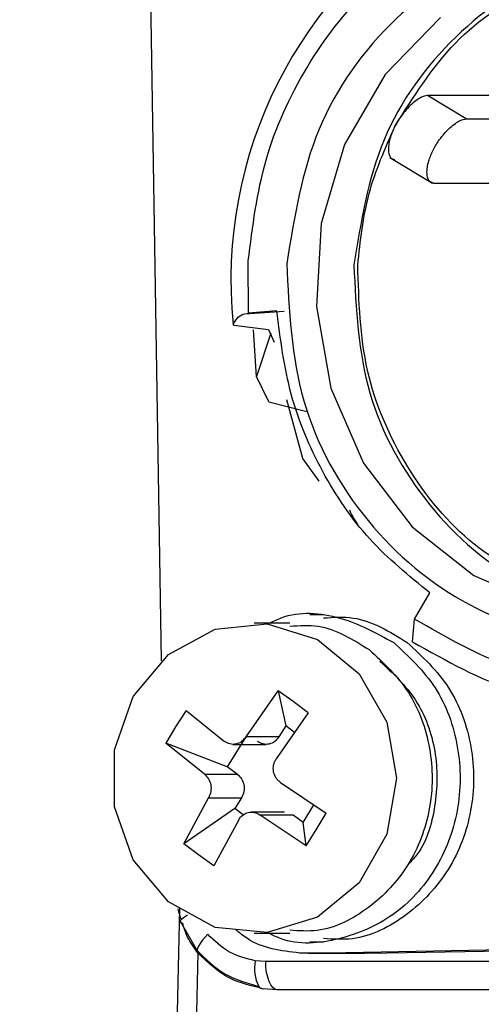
# Model space of a CAD drawing. Header units: millimetres. Extents: x 2719 to 13968, y 3953 to 13921.
# Tile 68 of 160: x 5142.48 to 5150.66, y 8602.65 to 8620.12. Entities that reach past the tile are written whole.
import ezdxf

# ---------------------------------------------------------------- set-up
doc = ezdxf.new("R2010")
doc.units = ezdxf.units.MM

msp = doc.modelspace()

# ---------------------------------------------------------------- linework, layer by layer
at = {"color": 7, "linetype": 'Continuous', "lineweight": 25}
for p, q in [((5144.781, 8621.715), (5144.989, 8608.746)), ((5149.941, 8620.157), (5148.958, 8619.147)), ((5148.958, 8619.147), (5148.236, 8617.902)), ((5151.758, 8618.773), (5149.706, 8618.773)), ((5150.393, 8618.358), (5149.706, 8618.773)), ((5150.393, 8618.358), (5152.445, 8618.358)), ((5148.236, 8617.902), (5147.821, 8616.501)), ((5149.043, 8617.671), (5149.794, 8617.218)), ((5149.815, 8617.221), (5151.867, 8617.221)), ((5147.821, 8616.501), (5147.739, 8615.031)), ((5146.535, 8614.913), (5146.531, 8615.84)), ((5147.739, 8615.031), (5147.995, 8613.585)), ((5146.472, 8614.903), (5147.166, 8614.951)), ((5146.472, 8614.903), (5146.535, 8614.913)), ((5147.038, 8614.953), (5146.535, 8614.913)), ((5146.274, 8614.701), (5146.263, 8614.716)), ((5146.274, 8614.701), (5146.892, 8614.623)), ((5146.676, 8613.789), (5146.624, 8614.616)), ((5146.933, 8614.559), (5146.675, 8613.79)), ((5146.892, 8614.623), (5146.992, 8614.399)), ((5146.894, 8613.339), (5146.676, 8613.789)), ((5147.995, 8613.585), (5148.572, 8612.254)), ((5146.894, 8613.339), (5147.572, 8613.167)), ((5147.496, 8612.337), (5147.212, 8613.373)), ((5147.789, 8611.934), (5147.496, 8612.337)), ((5148.572, 8612.254), (5149.435, 8611.121)), ((5149.435, 8611.121), (5150.529, 8610.258)), ((5150.529, 8610.258), (5151.786, 8609.719)), ((5149.479, 8609.488), (5149.748, 8609.953)), ((5147.269, 8609.413), (5146.636, 8609.413)), ((5147.867, 8609.563), (5147.625, 8609.563)), ((5149.44, 8609.084), (5149.479, 8609.488)), ((5145.116, 8608.858), (5145.945, 8609.308)), ((5145.945, 8609.308), (5146.868, 8609.401)), ((5146.868, 8609.401), (5147.76, 8609.125)), ((5147.76, 8609.125), (5148.499, 8608.516)), ((5144.491, 8608.111), (5145.116, 8608.858)), ((5148.499, 8608.516), (5148.987, 8607.657)), ((5146.493, 8607.398), (5147.061, 8608.214)), ((5147.327, 8608.022), (5147.061, 8608.214)), ((5147.061, 8608.214), (5147.195, 8607.592)), ((5144.157, 8607.169), (5144.491, 8608.111)), ((5147.594, 8607.823), (5147.327, 8608.022)), ((5145.428, 8607.865), (5145.242, 8607.577)), ((5145.428, 8607.865), (5146.111, 8607.316)), ((5147.594, 8607.823), (5147.026, 8607.008)), ((5145.242, 8607.577), (5145.07, 8607.284)), ((5147.195, 8607.592), (5147.075, 8607.398)), ((5147.353, 8607.477), (5147.195, 8607.592)), ((5148.987, 8607.657), (5149.158, 8606.663)), ((5146.515, 8607.447), (5146.157, 8606.866)), ((5147.075, 8607.398), (5146.493, 8607.398)), ((5144.157, 8606.158), (5144.157, 8607.169)), ((5145.753, 8606.736), (5145.07, 8607.284)), ((5146.157, 8606.866), (5145.07, 8607.284)), ((5146.259, 8607.265), (5146.847, 8607.265)), ((5146.335, 8606.736), (5146.157, 8606.866)), ((5145.753, 8606.736), (5146.335, 8606.736)), ((5149.158, 8606.663), (5148.987, 8605.67)), ((5147.101, 8606.591), (5147.914, 8606.043)), ((5145.39, 8605.503), (5145.828, 8606.319)), ((5145.828, 8606.319), (5146.41, 8606.319)), ((5146.41, 8606.319), (5146.29, 8606.125)), ((5144.491, 8605.216), (5144.157, 8606.158)), ((5146.29, 8606.125), (5145.39, 8605.503)), ((5146.441, 8606.015), (5146.29, 8606.125)), ((5147.503, 8605.88), (5147.694, 8606.191)), ((5146.361, 8605.929), (5145.923, 8605.113)), ((5147.172, 8606.061), (5146.584, 8606.061)), ((5147.556, 8605.462), (5146.743, 8606.01)), ((5147.325, 8606.01), (5146.743, 8606.01)), ((5147.503, 8605.88), (5147.325, 8606.01)), ((5147.735, 8605.75), (5147.914, 8606.043)), ((5147.556, 8605.462), (5147.503, 8605.88)), ((5147.556, 8605.462), (5147.735, 8605.75)), ((5148.987, 8605.67), (5148.499, 8604.811)), ((5145.651, 8605.304), (5145.39, 8605.503)), ((5145.923, 8605.113), (5145.651, 8605.304)), ((5145.116, 8604.469), (5144.491, 8605.216)), ((5148.499, 8604.811), (5147.76, 8604.202)), ((5145.945, 8604.019), (5145.116, 8604.469)), ((5145.313, 8604.354), (5145.253, 8601.808)), ((5147.76, 8604.202), (5146.868, 8603.926)), ((5145.323, 8604.13), (5145.622, 8603.614)), ((5146.868, 8603.926), (5145.945, 8604.019)), ((5145.759, 8603.84), (5145.713, 8603.785)), ((5145.812, 8603.897), (5145.759, 8603.84)), ((5146.636, 8603.914), (5147.269, 8603.914)), ((5147.64, 8603.559), (5163.962, 8603.87)), ((5148.636, 8603.559), (5164.957, 8603.87)), ((5145.647, 8603.686), (5145.629, 8603.644)), ((5145.676, 8603.733), (5145.647, 8603.686)), ((5145.713, 8603.785), (5145.676, 8603.733)), ((5147.625, 8603.764), (5147.867, 8603.764)), ((5145.638, 8603.565), (5145.563, 8600.422)), ((5145.629, 8603.644), (5145.621, 8603.61)), ((5145.621, 8603.61), (5145.625, 8603.583)), ((5145.625, 8603.583), (5145.638, 8603.565)), ((5147.64, 8603.559), (5147.439, 8603.564)), ((5147.594, 8603.559), (5147.665, 8603.559)), ((5148.636, 8603.559), (5147.64, 8603.559)), ((5147.665, 8603.559), (5148.592, 8603.559)), ((5146.842, 8603.413), (5146.655, 8603.426)), ((5166.377, 8603.413), (5146.842, 8603.413)), ((5146.845, 8603.315), (5146.842, 8603.413)), ((5146.857, 8603.221), (5146.845, 8603.315)), ((5146.875, 8603.135), (5146.857, 8603.221)), ((5146.9, 8603.059), (5146.875, 8603.135)), ((5146.93, 8602.997), (5146.9, 8603.059)), ((5146.964, 8602.951), (5146.93, 8602.997)), ((5147.002, 8602.922), (5146.964, 8602.951)), ((5147.041, 8602.913), (5146.792, 8602.931)), ((5147.041, 8602.913), (5147.002, 8602.922)), ((5166.577, 8602.913), (5147.041, 8602.913))]:
    msp.add_line(p, q, dxfattribs=at)
at = {"color": 8, "linetype": 'Continuous', "lineweight": 25}
for p, q in [((5145.385, 8604.19), (5145.347, 8604.159)), ((5145.439, 8604.225), (5145.385, 8604.19)), ((5145.454, 8604.234), (5145.439, 8604.225)), ((5145.325, 8604.134), (5145.321, 8604.115)), ((5145.321, 8604.115), (5145.329, 8604.106)), ((5145.347, 8604.159), (5145.325, 8604.134))]:
    msp.add_line(p, q, dxfattribs=at)
at = {"color": 30, "true_color": 0xf26722}
for radius, start, end in [(2359.686, 330, 180), (823.781, 209.442633, 59.442633)]:
    msp.add_arc((5530.513, 8540.921), radius, start, end, dxfattribs=at)
at = {"color": 7, "linetype": 'Continuous', "lineweight": 25}
for centre, radius, start, end in [((5153.982, 8615.5), 7.759, 120.7781, 185.8015), ((5147.329, 8604.9), 2.121, 195.1726, 200.5544), ((5146.8, 8603.032), 0.102, 217.4588, 265.6847)]:
    msp.add_arc(centre, radius, start, end, dxfattribs=at)
at = {"color": 8, "linetype": 'Continuous', "lineweight": 25}
msp.add_arc((5147.307, 8603.286), 0.667, 167.8288, 208.1788, dxfattribs=at)
at = {"color": 7, "linetype": 'Continuous', "lineweight": 25}
for points, knots in [([(5146.531, 8615.84), (5146.607, 8616.445), (5146.758, 8617.655), (5147.519, 8619.305), (5148.599, 8620.727), (5149.555, 8621.364), (5150.032, 8621.682)], [0, 0, 0, 0, 0.250001, 0.499999, 0.75, 1, 1, 1, 1]), ([(5158.756, 8615.027), (5158.715, 8615.856), (5158.634, 8617.515), (5157.416, 8619.698), (5155.587, 8621.225), (5153.346, 8621.867), (5151.049, 8621.527), (5149.063, 8620.254), (5147.611, 8618.248), (5147.346, 8616.613), (5147.213, 8615.795)], [0, 0, 0, 0, 0.124998, 0.249999, 0.374999, 0.499999, 0.624999, 0.749999, 0.874999, 1, 1, 1, 1]), ([(5153.788, 8621.227), (5153.189, 8621.188), (5151.881, 8621.103), (5150.128, 8619.909), (5148.774, 8618.059), (5148.527, 8616.532), (5148.403, 8615.769)], [0, 0, 0, 0, 0.219959, 0.479973, 0.73999, 1, 1, 1, 1]), ([(5149.129, 8618.223), (5149.459, 8618.749), (5150.118, 8619.802), (5151.627, 8620.791), (5152.91, 8621.256), (5153.631, 8621.169), (5153.777, 8621.152)], [0, 0, 0, 0, 0.307455, 0.614916, 0.922375, 1, 1, 1, 1]), ([(5149.706, 8618.773), (5149.673, 8618.768), (5149.62, 8618.759), (5149.52, 8618.697), (5149.427, 8618.622), (5149.331, 8618.524), (5149.225, 8618.392), (5149.166, 8618.287), (5149.129, 8618.223)], [0, 0, 0, 0, 0.213929, 0.346037, 0.494629, 0.647234, 0.78247, 1, 1, 1, 1]), ([(5149.815, 8617.221), (5149.788, 8617.228), (5149.745, 8617.239), (5149.71, 8617.307), (5149.696, 8617.389), (5149.702, 8617.495), (5149.734, 8617.632), (5149.8, 8617.804), (5149.903, 8617.97), (5150.007, 8618.102), (5150.104, 8618.202), (5150.2, 8618.28), (5150.304, 8618.343), (5150.359, 8618.353), (5150.393, 8618.358)], [0, 0, 0, 0, 0.106363, 0.171833, 0.245375, 0.321278, 0.388249, 0.495071, 0.604047, 0.670891, 0.74585, 0.823313, 0.891551, 1, 1, 1, 1]), ([(5148.472, 8615.764), (5148.518, 8616.194), (5148.611, 8617.054), (5148.956, 8617.833), (5149.129, 8618.223)], [0, 0, 0, 0, 0.499995, 1, 1, 1, 1]), ([(5149.129, 8618.223), (5149.1, 8618.158), (5149.053, 8618.054), (5149.021, 8617.917), (5149.011, 8617.811), (5149.023, 8617.726), (5149.057, 8617.654), (5149.101, 8617.643), (5149.128, 8617.636)], [0, 0, 0, 0, 0.2144, 0.346365, 0.494574, 0.64755, 0.782929, 1, 1, 1, 1]), ([(5147.213, 8615.795), (5147.253, 8614.966), (5147.335, 8613.307), (5148.552, 8611.124), (5150.382, 8609.597), (5152.623, 8608.955), (5154.919, 8609.295), (5156.905, 8610.568), (5158.357, 8612.574), (5158.623, 8614.209), (5158.756, 8615.027)], [0, 0, 0, 0, 0.124998, 0.249999, 0.374999, 0.499999, 0.624998, 0.75, 0.874999, 1, 1, 1, 1]), ([(5148.403, 8615.769), (5148.441, 8614.995), (5148.516, 8613.447), (5149.653, 8611.431), (5151.265, 8610.011), (5152.559, 8609.752), (5153.154, 8609.633)], [0, 0, 0, 0, 0.259535, 0.519066, 0.7786, 1, 1, 1, 1]), ([(5152.049, 8609.928), (5151.522, 8610.189), (5150.466, 8610.71), (5149.289, 8612.138), (5148.529, 8613.87), (5148.491, 8615.133), (5148.472, 8615.764)], [0, 0, 0, 0, 0.250002, 0.500002, 0.750003, 1, 1, 1, 1]), ([(5146.263, 8614.716), (5146.294, 8614.766), (5146.357, 8614.866), (5146.433, 8614.891), (5146.472, 8614.903)], [0, 0, 0, 0, 0.49962, 1, 1, 1, 1]), ([(5149.748, 8609.953), (5149.378, 8610.254), (5148.638, 8610.855), (5147.812, 8612.079), (5147.227, 8613.458), (5147.101, 8614.455), (5147.038, 8614.953)], [0, 0, 0, 0, 0.2499983, 0.500003, 0.7500022, 1, 1, 1, 1]), ([(5148.477, 8611.165), (5148.423, 8611.245), (5148.367, 8611.326), (5148.331, 8611.417), (5148.331, 8611.418)], [0, 0, 0, 0, 0.993697, 1, 1, 1, 1]), ([(5146.901, 8609.413), (5146.972, 8609.447), (5147.359, 8609.636), (5148.184, 8609.577), (5148.801, 8609.239), (5149.11, 8609.07)], [0, 0, 0, 0, 0.100269, 0.550136, 1, 1, 1, 1]), ([(5147.865, 8609.507), (5148.043, 8609.519), (5148.571, 8609.554), (5149.039, 8609.263), (5149.349, 8609.07)], [0, 0, 0, 0, 0.336524, 1, 1, 1, 1]), ([(5156.604, 8609.571), (5156.053, 8609.234), (5154.951, 8608.562), (5153.054, 8608.274), (5151.152, 8608.518), (5150.036, 8609.165), (5149.479, 8609.488)], [0, 0, 0, 0, 0.249998, 0.5, 0.750002, 1, 1, 1, 1]), ([(5147.268, 8609.36), (5147.436, 8609.371), (5147.937, 8609.405), (5148.381, 8609.129), (5148.675, 8608.945)], [0, 0, 0, 0, 0.33652, 1, 1, 1, 1]), ([(5149.44, 8609.084), (5150.037, 8608.748), (5151.229, 8608.077), (5153.248, 8607.853), (5155.245, 8608.198), (5156.392, 8608.934), (5156.964, 8609.302)], [0, 0, 0, 0, 0.251487, 0.501982, 0.751488, 1, 1, 1, 1]), ([(5149.11, 8609.07), (5149.377, 8608.822), (5149.91, 8608.326), (5150.302, 8607.231), (5150.302, 8606.076), (5149.891, 8605.005), (5149.134, 8604.179), (5148.159, 8603.766), (5147.347, 8603.691), (5146.964, 8603.881), (5146.897, 8603.914)], [0, 0, 0, 0, 0.138651, 0.277297, 0.415938, 0.55459, 0.693233, 0.831882, 0.970529, 1, 1, 1, 1]), ([(5149.349, 8609.07), (5149.616, 8608.822), (5150.149, 8608.326), (5150.541, 8607.231), (5150.541, 8606.077), (5150.13, 8604.999), (5149.375, 8604.2), (5148.557, 8603.775), (5148.037, 8603.809), (5147.866, 8603.819)], [0, 0, 0, 0, 0.154021, 0.308037, 0.462048, 0.61607, 0.770084, 0.924102, 1, 1, 1, 1]), ([(5148.675, 8608.945), (5148.928, 8608.71), (5149.433, 8608.24), (5149.805, 8607.201), (5149.805, 8606.107), (5149.415, 8605.085), (5148.7, 8604.327), (5147.923, 8603.925), (5147.431, 8603.956), (5147.268, 8603.967)], [0, 0, 0, 0, 0.1540166, 0.3080348, 0.4620535, 0.6160696, 0.7700845, 0.9241016, 1, 1, 1, 1]), ([(5148.866, 8608.738), (5149.095, 8608.525), (5149.554, 8608.098), (5149.896, 8607.149), (5149.879, 8606.171), (5149.668, 8605.443), (5149.405, 8605.175), (5149.361, 8605.13)], [0, 0, 0, 0, 0.237964, 0.475931, 0.713911, 0.951882, 1, 1, 1, 1]), ([(5146.493, 8607.398), (5146.468, 8607.368), (5146.419, 8607.308), (5146.314, 8607.264), (5146.204, 8607.262), (5146.142, 8607.298), (5146.111, 8607.316)], [0, 0, 0, 0, 0.250273, 0.499957, 0.749677, 1, 1, 1, 1]), ([(5147.075, 8607.398), (5147.052, 8607.368), (5147.005, 8607.308), (5146.901, 8607.264), (5146.79, 8607.262), (5146.726, 8607.298), (5146.693, 8607.316)], [0, 0, 0, 0, 0.250016, 0.499998, 0.749982, 1, 1, 1, 1]), ([(5147.101, 8606.591), (5147.085, 8606.604), (5147.054, 8606.628), (5147.008, 8606.69), (5146.972, 8606.781), (5146.974, 8606.88), (5146.996, 8606.956), (5147.016, 8606.99), (5147.026, 8607.008)], [0, 0, 0, 0, 0.130483, 0.257424, 0.49977, 0.744797, 0.870225, 1, 1, 1, 1]), ([(5145.753, 8606.736), (5145.78, 8606.71), (5145.832, 8606.659), (5145.871, 8606.546), (5145.874, 8606.425), (5145.843, 8606.354), (5145.828, 8606.319)], [0, 0, 0, 0, 0.250311, 0.499989, 0.749741, 1, 1, 1, 1]), ([(5146.335, 8606.736), (5146.363, 8606.71), (5146.418, 8606.659), (5146.458, 8606.546), (5146.46, 8606.425), (5146.427, 8606.354), (5146.41, 8606.319)], [0, 0, 0, 0, 0.2500512, 0.4999997, 0.7500261, 1, 1, 1, 1]), ([(5146.361, 8605.929), (5146.383, 8605.959), (5146.428, 8606.019), (5146.53, 8606.063), (5146.642, 8606.065), (5146.709, 8606.029), (5146.743, 8606.01)], [0, 0, 0, 0, 0.250261, 0.499986, 0.749687, 1, 1, 1, 1]), ([(5145.638, 8603.565), (5145.571, 8603.656), (5145.446, 8603.825), (5145.39, 8604.013), (5145.365, 8604.1)], [0, 0, 0, 0, 0.536097, 1, 1, 1, 1]), ([(5146.655, 8603.426), (5146.496, 8603.465), (5146.178, 8603.542), (5145.934, 8603.778), (5145.812, 8603.897)], [0, 0, 0, 0, 0.499407, 1, 1, 1, 1]), ([(5147.439, 8603.564), (5147.111, 8603.603), (5146.697, 8603.652), (5146.377, 8603.922), (5146.31, 8603.978)], [0, 0, 0, 0, 0.790296, 1, 1, 1, 1]), ([(5145.622, 8603.614), (5145.778, 8603.458), (5146.091, 8603.145), (5146.51, 8603.029), (5146.719, 8602.971)], [0, 0, 0, 0, 0.49947, 1, 1, 1, 1]), ([(5146.792, 8602.931), (5146.585, 8602.98), (5146.145, 8603.082), (5145.813, 8603.398), (5145.638, 8603.565)], [0, 0, 0, 0, 0.472234, 1, 1, 1, 1])]:
    msp.add_open_spline(points, degree=3, knots=knots, dxfattribs=at)

doc.saveas('drawing.dxf')
